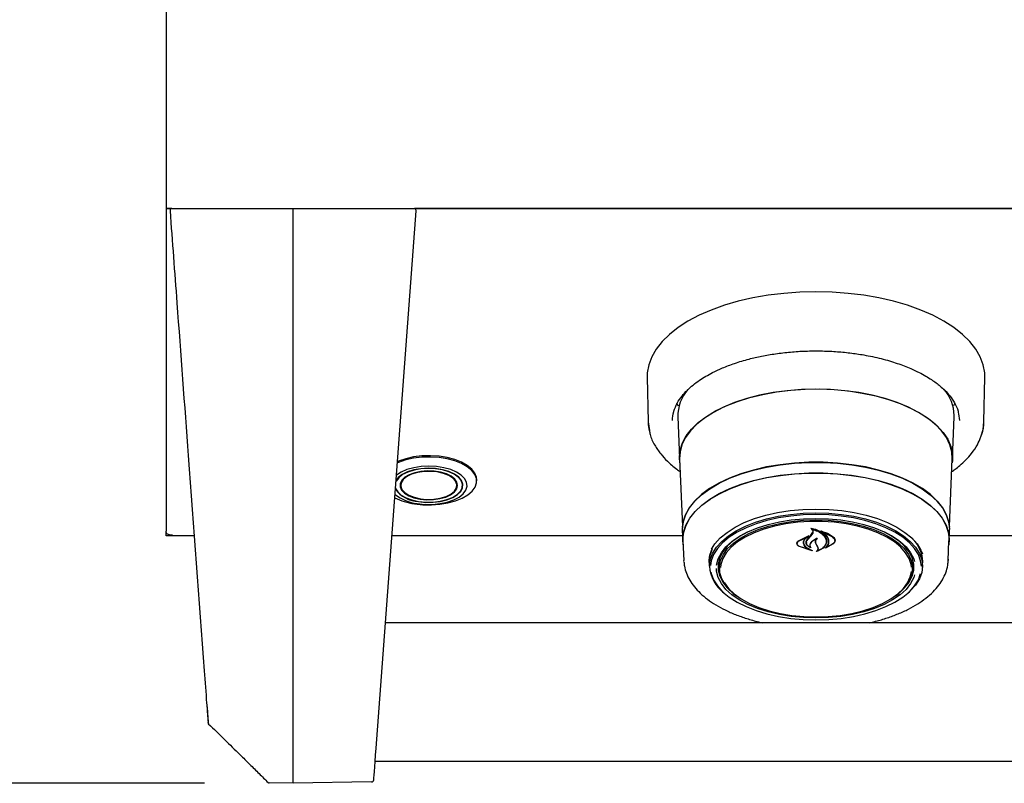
# Model space of a CAD drawing. Header units: inches. Extents: x 31 to 206, y 23 to 145.
# Tile 26 of 64: x 55.84 to 64.74, y 95.43 to 102.34. Entities that reach past the tile are written whole.
import ezdxf

# ---------------------------------------------------------------- set-up
doc = ezdxf.new("R2010")
doc.units = ezdxf.units.IN
doc.header["$LTSCALE"] = 16
doc.header["$MEASUREMENT"] = 0
doc.layers.add('FORMAT', color=7, linetype='Continuous')
doc.styles.add('SLDTEXTSTYLE0', font='TXT', dxfattribs={"width": 0.75})
doc.dimstyles.new('SLDDIMSTYLE1', dxfattribs={"dimtxt": 1.5, "dimasz": 2.08, "dimexe": 0, "dimexo": 0.0625, "dimgap": 0.375, "dimtad": 0, "dimtih": 1, "dimtoh": 1, "dimdec": 0, "dimrnd": 1e-09, "dimzin": 12, "dimdsep": 46, "dimlunit": 5, "dimtxsty": 'SLDTEXTSTYLE0', "dimsah": 1, "dimcen": 0.09, "dimadec": 0, "dimazin": 3, "dimtfac": 1, "dimtdec": 0, "dimtofl": 0, "dimtmove": 0, "dimatfit": 3, "dimfxl": 0, "dimfrac": 2, "dimtolj": 1, "dimtzin": 12, "dimarcsym": 0})

# ---------------------------------------------------------------- blocks, each defined once
blk = doc.blocks.new('_D_9')
at = {"layer": 'FORMAT'}
for p, q in [((60.5622, 123.0504), (42.0969, 123.0504)), ((44.0969, 123.0504), (44.0969, 110.4545)), ((44.0969, 95.4336), (44.0969, 108.0295)), ((57.5118, 95.4336), (42.0969, 95.4336))]:
    blk.add_line(p, q, dxfattribs=at)
for points in [[(44.0969, 123.0504), (43.7769, 120.9704), (44.4169, 120.9704)], [(44.0969, 95.4336), (44.4169, 97.5136), (43.7769, 97.5136)]]:
    blk.add_solid(points, dxfattribs=at)
at = {"layer": 'FORMAT', "insert": (42.7969, 109.9631), "char_height": 1.5, "attachment_point": 1, "style": 'SLDTEXTSTYLE0'}
blk.add_mtext('3A', dxfattribs=at)

msp = doc.modelspace()

# ---------------------------------------------------------------- linework, layer by layer
at = {"color": 7, "linetype": 'Continuous', "lineweight": 25}
for p, q in [((57.1635, 116.3537), (57.1635, 100.6513)), ((57.1635, 100.6513), (57.1635, 100.629)), ((57.1635, 100.629), (57.9135, 100.629)), ((57.1635, 100.629), (57.1635, 100.6286)), ((57.2134, 100.6286), (57.1635, 100.6286)), ((57.1635, 100.6286), (57.1635, 97.7113)), ((57.1995, 100.6095), (57.1995, 100.609)), ((57.1995, 100.609), (57.1995, 100.6075)), ((57.9135, 100.629), (101.9135, 100.629)), ((58.3118, 100.5975), (58.3118, 100.629)), ((58.3118, 95.7348), (58.3118, 100.5975)), ((59.0627, 95.7521), (59.4236, 100.6075)), ((100.4172, 100.6286), (59.4097, 100.6286)), ((59.4236, 100.609), (59.4236, 100.6095)), ((59.4236, 100.6075), (59.4236, 100.609)), ((61.5123, 99.1049), (61.5205, 98.7)), ((64.5564, 98.7), (64.5646, 99.1049)), ((61.7965, 98.8431), (61.782, 98.8699)), ((64.2949, 98.8699), (64.2808, 98.8438)), ((61.7887, 98.746), (61.804, 98.3677)), ((64.2729, 98.3677), (64.2882, 98.746)), ((64.2882, 98.746), (64.2885, 98.7586)), ((64.3266, 98.7722), (64.336, 98.7112)), ((61.5205, 98.7), (61.5333, 98.6212)), ((61.8062, 98.3673), (61.8309, 97.7552)), ((64.2461, 97.7552), (64.2707, 98.3673)), ((59.9715, 98.1658), (59.9715, 98.1778)), ((59.2854, 98.1583), (59.2831, 98.1349)), ((59.7938, 98.1349), (59.7915, 98.1583)), ((59.8436, 98.1266), (59.8436, 98.1512)), ((62.9999, 97.7365), (62.9999, 97.7271)), ((57.1635, 97.7087), (57.1635, 97.7113)), ((57.1635, 97.6697), (57.1635, 97.7087)), ((57.2225, 97.6697), (57.1635, 97.6697)), ((57.2225, 97.6776), (57.2225, 97.6697)), ((57.4179, 97.6697), (57.2225, 97.6697)), ((61.8321, 97.6697), (59.2052, 97.6697)), ((61.8301, 97.7189), (61.8339, 97.6254)), ((62.8802, 97.6262), (62.9723, 97.6706)), ((62.8817, 97.6219), (62.9596, 97.6594)), ((62.9608, 97.6585), (62.933, 97.6338)), ((62.9734, 97.6695), (62.9611, 97.6605)), ((62.9611, 97.6589), (62.9611, 97.664)), ((62.9622, 97.6334), (62.9944, 97.6697)), ((62.9926, 97.6761), (63.0101, 97.703)), ((62.9944, 97.6697), (63.012, 97.6953)), ((63.0101, 97.703), (63.0119, 97.7125)), ((63.0958, 97.7081), (63.0958, 97.7005)), ((64.243, 97.6254), (64.2468, 97.7189)), ((65.5091, 97.6697), (64.2448, 97.6697)), ((61.8362, 97.6254), (61.8434, 97.4469)), ((62.8676, 97.6025), (62.8676, 97.6001)), ((63.0033, 97.5358), (62.8882, 97.5733)), ((62.995, 97.5397), (62.8894, 97.5733)), ((62.9248, 97.6088), (62.9248, 97.616)), ((62.9516, 97.6104), (62.9516, 97.6081)), ((62.9517, 97.5651), (62.996, 97.5407)), ((62.9531, 97.5662), (63.0043, 97.5369)), ((62.9874, 97.5665), (62.9874, 97.5666)), ((63.0441, 97.5874), (63.0352, 97.607)), ((63.046, 97.5868), (63.0371, 97.6053)), ((63.0558, 97.5642), (63.0441, 97.5874)), ((63.0577, 97.5645), (63.046, 97.5868)), ((63.0577, 97.5551), (63.0577, 97.5654)), ((63.1932, 97.5988), (63.125, 97.56)), ((63.1303, 97.5647), (63.1303, 97.5645)), ((63.1916, 97.5975), (63.1318, 97.564)), ((63.1321, 97.6198), (63.1321, 97.6227)), ((63.2087, 97.627), (63.2087, 97.6308)), ((64.2335, 97.4469), (64.2407, 97.6254)), ((62.1635, 97.4267), (62.1672, 97.4674)), ((64.2338, 97.459), (64.2335, 97.4469)), ((61.8439, 97.438), (61.8434, 97.4469)), ((62.0732, 97.44), (62.0733, 97.4497)), ((62.0743, 97.4286), (62.0741, 97.4384)), ((62.0743, 97.4286), (62.0759, 97.3867)), ((62.1636, 97.4179), (62.1635, 97.4267)), ((62.1636, 97.4179), (62.1656, 97.3695)), ((63.9113, 97.3695), (63.9133, 97.4179)), ((64.001, 97.3867), (64.0026, 97.4286)), ((100.6801, 96.8843), (59.1469, 96.8843)), ((57.5432, 95.9841), (57.5434, 95.9812)), ((58.3118, 95.4336), (58.3118, 95.7348)), ((59.054, 95.6343), (100.7729, 95.6343)), ((58.3118, 95.4336), (58.0959, 95.4373)), ((59.0217, 95.446), (58.3118, 95.4336))]:
    msp.add_line(p, q, dxfattribs=at)
at = {"color": 7, "linetype": 'Continuous', "lineweight": 25, "flags": 128}
for points in [[(64.5646, 99.1049), (64.5634, 99.1439), (64.5504, 99.2165), (64.5237, 99.2882), (64.4834, 99.3583), (64.4298, 99.4261), (64.3636, 99.4911), (64.2853, 99.5527), (64.1956, 99.6102), (64.0953, 99.6631), (63.9853, 99.7111), (63.8667, 99.7535), (63.7406, 99.7901), (63.608, 99.8205), (63.4702, 99.8445), (63.3285, 99.8618), (63.1842, 99.8722), (63.0385, 99.8757), (62.8928, 99.8722), (62.7484, 99.8618), (62.6067, 99.8445), (62.4689, 99.8205), (62.3363, 99.7901), (62.2102, 99.7535), (62.0916, 99.7111), (61.9816, 99.6631), (61.8813, 99.6102), (61.7916, 99.5527), (61.7133, 99.4911), (61.6471, 99.4261), (61.5935, 99.3583), (61.5532, 99.2882), (61.5265, 99.2165), (61.5135, 99.1439), (61.5123, 99.1049)], [(61.8076, 98.3311), (61.8037, 98.3802), (61.8107, 98.4458), (61.8316, 98.5107), (61.8662, 98.5741), (61.9141, 98.6353), (61.9747, 98.6936), (62.0473, 98.7484), (62.1312, 98.799), (62.2254, 98.8448), (62.3287, 98.8854), (62.4402, 98.9202), (62.5584, 98.949), (62.682, 98.9713), (62.8097, 98.9869), (62.9399, 98.9956), (63.0713, 98.9973), (63.2023, 98.9921), (63.3315, 98.9799), (63.4573, 98.961), (63.5784, 98.9354), (63.6934, 98.9036), (63.8009, 98.8658), (63.8998, 98.8225), (63.989, 98.7742), (64.0674, 98.7215), (64.1341, 98.6649), (64.1884, 98.605), (64.2297, 98.5426), (64.2575, 98.4784), (64.2714, 98.4131), (64.2714, 98.3473), (64.2693, 98.3311)], [(63.0385, 98.996), (62.9074, 98.9925), (62.7779, 98.9821), (62.6513, 98.9648), (62.5292, 98.941), (62.4127, 98.9107), (62.3034, 98.8744), (62.2024, 98.8326), (62.1109, 98.7856), (62.0299, 98.734), (61.9603, 98.6784), (61.9029, 98.6194), (61.8584, 98.5577), (61.8273, 98.4939), (61.8098, 98.4289), (61.8062, 98.3673)], [(64.2707, 98.3673), (64.2671, 98.4289), (64.2496, 98.4939), (64.2185, 98.5577), (64.174, 98.6194), (64.1166, 98.6784), (64.047, 98.734), (63.966, 98.7856), (63.8745, 98.8326), (63.7735, 98.8744), (63.6642, 98.9107), (63.5478, 98.941), (63.4256, 98.9648), (63.299, 98.9821), (63.1695, 98.9925), (63.0385, 98.996)], [(61.5205, 98.7), (61.5219, 98.6743), (61.5308, 98.6192)], [(64.5291, 98.5642), (64.5487, 98.6311), (64.5564, 98.7)], [(59.9715, 98.1778), (59.9694, 98.199), (59.9549, 98.2372), (59.927, 98.2734), (59.8866, 98.3065), (59.8351, 98.3356), (59.7739, 98.3595), (59.7053, 98.3776), (59.6312, 98.3893), (59.5542, 98.3942), (59.4767, 98.3921), (59.4011, 98.3831), (59.33, 98.3676), (59.2656, 98.3459), (59.2523, 98.3403)], [(59.4081, 97.9593), (59.484, 97.951), (59.5616, 97.9496), (59.6384, 97.9552), (59.712, 97.9675), (59.7801, 97.9861), (59.8404, 98.0106), (59.891, 98.0401), (59.9302, 98.0736), (59.9569, 98.11), (59.9701, 98.1483), (59.9694, 98.1871), (59.9549, 98.2252), (59.927, 98.2615), (59.8866, 98.2946), (59.8351, 98.3236), (59.7739, 98.3476), (59.7053, 98.3657), (59.6312, 98.3774), (59.5542, 98.3822), (59.4767, 98.3802), (59.4011, 98.3712), (59.33, 98.3556), (59.2656, 98.334), (59.2542, 98.3292)], [(59.4466, 97.9811), (59.5113, 97.9747), (59.5773, 97.9753), (59.6415, 97.983), (59.7008, 97.9975), (59.7525, 98.0179), (59.7943, 98.0435), (59.824, 98.0729), (59.8404, 98.1049), (59.8427, 98.1378), (59.8308, 98.1703), (59.8052, 98.2007), (59.7671, 98.2276), (59.7184, 98.2498), (59.6612, 98.2663), (59.5983, 98.2762), (59.5325, 98.2792), (59.4671, 98.275), (59.405, 98.2638), (59.3491, 98.2463), (59.3021, 98.2231), (59.2662, 98.1955), (59.2429, 98.1646), (59.2418, 98.1624)], [(59.4455, 97.9793), (59.511, 97.9727), (59.5778, 97.9734), (59.6428, 97.9812), (59.7029, 97.9958), (59.7553, 98.0165), (59.7976, 98.0424), (59.8277, 98.0722), (59.8443, 98.1046), (59.8467, 98.138), (59.8346, 98.1708), (59.8087, 98.2016), (59.7701, 98.2289), (59.7207, 98.2514), (59.6628, 98.2681), (59.599, 98.2782), (59.5325, 98.2811), (59.4662, 98.2769), (59.4033, 98.2656), (59.3467, 98.2478), (59.2991, 98.2244), (59.2626, 98.1964), (59.2437, 98.173)], [(59.4343, 97.9616), (59.5029, 97.9545), (59.5729, 97.9544), (59.6415, 97.9614), (59.7059, 97.9752), (59.7635, 97.9951), (59.8118, 98.0205), (59.8489, 98.0502), (59.8734, 98.083), (59.8841, 98.1176), (59.8806, 98.1526), (59.8632, 98.1865), (59.8325, 98.2179), (59.7897, 98.2457), (59.7366, 98.2685), (59.6754, 98.2855), (59.6087, 98.2961), (59.539, 98.2997), (59.4693, 98.2962), (59.4025, 98.2858), (59.3412, 98.2688), (59.288, 98.2461), (59.2461, 98.2192)], [(64.2468, 97.7189), (64.247, 97.7311), (64.2399, 97.7964), (64.2188, 97.861), (64.1838, 97.924), (64.1353, 97.9848), (64.074, 98.0426), (64.0006, 98.0968), (63.9159, 98.1466), (63.8209, 98.1916), (63.7167, 98.2312), (63.6046, 98.265), (63.4858, 98.2924), (63.3618, 98.3133), (63.234, 98.3274), (63.1039, 98.3345), (62.973, 98.3345), (62.8429, 98.3274), (62.7151, 98.3133), (62.5911, 98.2924), (62.4723, 98.265), (62.3602, 98.2312), (62.256, 98.1916), (62.161, 98.1466), (62.0763, 98.0968), (62.0029, 98.0426), (61.9416, 97.9848), (61.8932, 97.924), (61.8581, 97.861), (61.837, 97.7964), (61.8299, 97.7311), (61.8301, 97.7189)], [(61.8324, 97.7446), (61.8392, 97.7955), (61.8603, 97.8599), (61.8953, 97.9228), (61.9436, 97.9835), (62.0048, 98.0412), (62.0781, 98.0953), (62.1626, 98.145), (62.2575, 98.19), (62.3615, 98.2295), (62.4734, 98.2632), (62.5919, 98.2906), (62.7157, 98.3114), (62.8433, 98.3255), (62.9731, 98.3325), (63.1038, 98.3325), (63.2336, 98.3255), (63.3612, 98.3114), (63.485, 98.2906), (63.6035, 98.2632), (63.7154, 98.2295), (63.8194, 98.19), (63.9143, 98.145), (63.9988, 98.0953), (64.0721, 98.0412), (64.1333, 97.9835), (64.1817, 97.9228), (64.2166, 97.8599), (64.2377, 97.7955), (64.2443, 97.7483)], [(59.46, 98.0023), (59.5194, 97.9966), (59.58, 97.9979), (59.6382, 98.0061), (59.6911, 98.0209), (59.7358, 98.0413), (59.7698, 98.0664), (59.7913, 98.0947), (59.7992, 98.1247), (59.7931, 98.1548), (59.7732, 98.1834), (59.7407, 98.209), (59.6973, 98.2301), (59.6453, 98.2456), (59.5875, 98.2547), (59.5271, 98.2569), (59.4673, 98.2521), (59.4114, 98.2405), (59.3623, 98.2228), (59.3227, 98.1999), (59.2947, 98.173), (59.2799, 98.1437), (59.279, 98.1134), (59.2921, 98.0838), (59.3184, 98.0566), (59.3567, 98.0331), (59.4047, 98.0147), (59.46, 98.0023)], [(59.3224, 98.0601), (59.3083, 98.0728), (59.2888, 98.1008), (59.2828, 98.1304), (59.2905, 98.1598), (59.3117, 98.1875), (59.345, 98.2121), (59.3888, 98.2322), (59.4406, 98.2466), (59.4978, 98.2547), (59.5571, 98.256), (59.6154, 98.2504)], [(59.4621, 98.0056), (59.5222, 98), (59.5833, 98.0017), (59.6418, 98.0107), (59.6942, 98.0265), (59.7376, 98.048), (59.7695, 98.0741), (59.7879, 98.1033), (59.7918, 98.1338), (59.781, 98.1639), (59.7561, 98.1919), (59.7185, 98.216), (59.6705, 98.235), (59.6148, 98.2476), (59.5547, 98.2532), (59.4936, 98.2515), (59.4351, 98.2425), (59.3827, 98.2268), (59.3393, 98.2052), (59.3074, 98.1791), (59.289, 98.1499), (59.2851, 98.1194), (59.2959, 98.0893), (59.3208, 98.0614), (59.3584, 98.0372), (59.4064, 98.0183), (59.4621, 98.0056)], [(59.6154, 98.2504), (59.6696, 98.2383), (59.7167, 98.2202), (59.7541, 98.1972), (59.78, 98.1704), (59.7928, 98.1415), (59.792, 98.1118), (59.7774, 98.083), (59.7547, 98.0603)], [(61.8377, 97.5883), (61.8337, 97.6375), (61.8407, 97.7027), (61.8618, 97.767), (61.8967, 97.8299), (61.945, 97.8905), (62.0061, 97.9481), (62.0793, 98.0021), (62.1638, 98.0518), (62.2585, 98.0967), (62.3623, 98.1361), (62.4741, 98.1698), (62.5925, 98.1972), (62.7161, 98.218), (62.8435, 98.232), (62.9732, 98.2391), (63.1037, 98.2391), (63.2334, 98.232), (63.3608, 98.218), (63.4844, 98.1972), (63.6028, 98.1698), (63.7146, 98.1361), (63.8184, 98.0967), (63.9131, 98.0518), (63.9976, 98.0021), (64.0708, 97.9481), (64.1319, 97.8905), (64.1802, 97.8299), (64.2151, 97.767), (64.2362, 97.7027), (64.2432, 97.6375), (64.2392, 97.5883)], [(61.8362, 97.6254), (61.836, 97.6375), (61.843, 97.7025), (61.8641, 97.7668), (61.8989, 97.8295), (61.9471, 97.89), (62.0081, 97.9475), (62.0811, 98.0014), (62.1654, 98.051), (62.26, 98.0958), (62.3636, 98.1352), (62.4752, 98.1688), (62.5934, 98.1961), (62.7167, 98.2169), (62.8439, 98.2309), (62.9733, 98.2379), (63.1036, 98.2379), (63.233, 98.2309), (63.3602, 98.2169), (63.4835, 98.1961), (63.6017, 98.1688), (63.7133, 98.1352), (63.8169, 98.0958), (63.9115, 98.051), (63.9958, 98.0014), (64.0688, 97.9475), (64.1298, 97.89), (64.178, 97.8295), (64.2128, 97.7668), (64.2339, 97.7025), (64.241, 97.6375), (64.2407, 97.6254)], [(59.2367, 98.1041), (59.2384, 98.099), (59.2572, 98.0674), (59.2893, 98.0386), (59.3329, 98.0139), (59.3862, 97.9944), (59.4466, 97.9811)], [(62.094, 97.549), (62.1251, 97.5974), (62.1735, 97.6512), (62.2345, 97.7017), (62.3073, 97.7481), (62.3907, 97.7898), (62.4835, 97.8262), (62.5845, 97.8567), (62.6921, 97.8809), (62.8047, 97.8985), (62.9207, 97.9091), (63.0385, 97.9127), (63.1562, 97.9091), (63.2722, 97.8985), (63.3849, 97.8809), (63.4924, 97.8567), (63.5934, 97.8262), (63.6862, 97.7898), (63.7696, 97.7481), (63.8424, 97.7017), (63.9034, 97.6512), (63.9518, 97.5974), (63.9869, 97.5411), (64.0005, 97.509)], [(62.0758, 97.3964), (62.0828, 97.4544), (62.1037, 97.5116), (62.1383, 97.5671), (62.186, 97.6201), (62.2462, 97.6699), (62.3179, 97.7156), (62.4001, 97.7567), (62.4916, 97.7926), (62.5911, 97.8226), (62.6971, 97.8465), (62.8081, 97.8638), (62.9224, 97.8743), (63.0385, 97.8778), (63.1545, 97.8743), (63.2688, 97.8638), (63.3798, 97.8465), (63.4858, 97.8226), (63.5853, 97.7926), (63.6768, 97.7567), (63.759, 97.7156), (63.8307, 97.6699), (63.8909, 97.6201), (63.9386, 97.5671), (63.9732, 97.5116), (63.9941, 97.4544), (64.0012, 97.3964), (63.9941, 97.3384), (63.9732, 97.2812), (63.9386, 97.2257), (63.8909, 97.1727), (63.8712, 97.1549)], [(63.0385, 97.8633), (62.9236, 97.8598), (62.8104, 97.8494), (62.7005, 97.8323), (62.5955, 97.8087), (62.497, 97.7789), (62.4064, 97.7434), (62.325, 97.7027), (62.254, 97.6574), (62.1945, 97.6082), (62.1473, 97.5557), (62.113, 97.5008), (62.0923, 97.4442), (62.0859, 97.4027)], [(62.1407, 97.4063), (62.1407, 97.4063), (62.1548, 97.4623), (62.1829, 97.517), (62.2245, 97.5696), (62.2789, 97.6191), (62.3453, 97.6648), (62.4227, 97.7059), (62.5097, 97.7419), (62.6051, 97.7722), (62.7073, 97.7963), (62.8147, 97.8137), (62.9257, 97.8243), (63.0385, 97.8278)], [(62.275, 97.1666), (62.2644, 97.1764), (62.2191, 97.2275), (62.1873, 97.2812), (62.1694, 97.3364), (62.1659, 97.3923), (62.1766, 97.448), (62.2015, 97.5025), (62.2401, 97.555), (62.2919, 97.6046), (62.3559, 97.6505), (62.4311, 97.6919), (62.5163, 97.7281), (62.61, 97.7586), (62.7108, 97.7829), (62.817, 97.8005), (62.9268, 97.8112), (63.0385, 97.8148)], [(63.9914, 97.3947), (63.9846, 97.4442), (63.9639, 97.5008), (63.9296, 97.5557), (63.8824, 97.6082), (63.8229, 97.6574), (63.7519, 97.7027), (63.6705, 97.7434), (63.5799, 97.7789), (63.4814, 97.8087), (63.3764, 97.8323), (63.2665, 97.8494), (63.1533, 97.8598), (63.0385, 97.8633)], [(63.0385, 97.8278), (63.1512, 97.8243), (63.2622, 97.8137), (63.3696, 97.7963), (63.4718, 97.7722), (63.5672, 97.7419), (63.6542, 97.7059), (63.7316, 97.6648), (63.798, 97.6191), (63.8524, 97.5696), (63.894, 97.517), (63.9221, 97.4623), (63.9296, 97.4393)], [(63.0385, 97.8148), (63.1501, 97.8112), (63.2599, 97.8005), (63.3661, 97.7829), (63.4669, 97.7586), (63.5606, 97.7281), (63.6458, 97.6919), (63.721, 97.6505), (63.785, 97.6046), (63.8368, 97.555), (63.8754, 97.5025), (63.9003, 97.448), (63.9111, 97.3923), (63.9075, 97.3364), (63.8896, 97.2812), (63.8578, 97.2275), (63.8125, 97.1764), (63.8019, 97.1666)], [(63.9014, 97.3883), (63.8983, 97.4101), (63.8806, 97.4647), (63.8491, 97.5178), (63.8043, 97.5684), (63.7469, 97.6157), (63.6779, 97.659), (63.5984, 97.6975), (63.5097, 97.7306), (63.4133, 97.7578), (63.3107, 97.7785), (63.2036, 97.7926), (63.0938, 97.7997), (62.9831, 97.7997), (62.8733, 97.7926), (62.7662, 97.7785), (62.6636, 97.7578), (62.5672, 97.7306), (62.4785, 97.6975), (62.399, 97.659), (62.33, 97.6157), (62.2726, 97.5684), (62.2278, 97.5178), (62.1963, 97.4647), (62.1786, 97.4101), (62.1752, 97.385)], [(62.4157, 97.7026), (62.3561, 97.67), (62.2907, 97.625), (62.2371, 97.5763), (62.1962, 97.5246), (62.1685, 97.4707), (62.1546, 97.4156), (62.1546, 97.36), (62.1685, 97.3048), (62.1962, 97.2509), (62.2371, 97.1992), (62.2907, 97.1505), (62.3197, 97.1291)], [(63.7572, 97.1291), (63.7862, 97.1505), (63.8398, 97.1992), (63.8807, 97.2509), (63.9084, 97.3048), (63.9223, 97.36), (63.9223, 97.4156), (63.9084, 97.4707), (63.8807, 97.5246), (63.8398, 97.5763), (63.7862, 97.625), (63.7208, 97.67), (63.6612, 97.7026)], [(62.0741, 97.4384), (62.0811, 97.4965), (62.099, 97.5473)], [(63.9097, 97.4674), (63.9135, 97.4267), (63.9133, 97.4179)], [(63.9296, 97.3167), (63.9221, 97.2938), (63.894, 97.2391), (63.8524, 97.1866), (63.798, 97.1371), (63.7316, 97.0914), (63.6542, 97.0502), (63.5672, 97.0142), (63.4718, 96.9839), (63.3696, 96.9599), (63.2622, 96.9424), (63.1512, 96.9318), (63.0385, 96.9283), (62.9257, 96.9318), (62.8147, 96.9424), (62.7073, 96.9599), (62.6051, 96.9839), (62.5097, 97.0142), (62.4227, 97.0502), (62.3453, 97.0914), (62.2789, 97.1371), (62.2245, 97.1866), (62.1829, 97.2391), (62.1548, 97.2938), (62.1407, 97.3498), (62.1389, 97.3753)], [(62.1547, 97.417), (62.1614, 97.373), (62.1666, 97.3554)], [(63.9103, 97.3554), (63.9155, 97.373), (63.9222, 97.417)], [(62.0903, 97.3381), (62.0923, 97.3293), (62.113, 97.2727), (62.1473, 97.2177), (62.1945, 97.1653), (62.254, 97.116), (62.325, 97.0707), (62.4064, 97.03), (62.497, 96.9945), (62.5955, 96.9647), (62.7005, 96.9411), (62.8104, 96.924), (62.9236, 96.9136), (63.0385, 96.9102), (63.1533, 96.9136), (63.2665, 96.924), (63.3764, 96.9411), (63.4814, 96.9647), (63.5799, 96.9945), (63.6705, 97.03), (63.7519, 97.0707), (63.8229, 97.116), (63.8824, 97.1653), (63.9296, 97.2177), (63.9639, 97.2727), (63.9846, 97.329)], [(63.0385, 96.9367), (63.1489, 96.9403), (63.2576, 96.9508), (63.3626, 96.9683), (63.4623, 96.9923), (63.5551, 97.0225), (63.6394, 97.0584), (63.7138, 97.0993), (63.7772, 97.1447), (63.8284, 97.1938), (63.8666, 97.2457), (63.8912, 97.2997), (63.9012, 97.347)], [(62.2083, 97.2492), (62.2103, 97.2457), (62.2486, 97.1938), (62.2998, 97.1447), (62.3631, 97.0993), (62.4375, 97.0584), (62.5218, 97.0225), (62.6146, 96.9923), (62.7143, 96.9683), (62.8193, 96.9508), (62.928, 96.9403), (63.0385, 96.9367)]]:
    msp.add_lwpolyline(points, dxfattribs=at)
at = {"color": 7, "linetype": 'Continuous', "lineweight": 25}
for centre, radius, start, end in [((57.2195, 100.6095), 0.02, 103.85044, 180), ((59.4036, 100.6095), 0.02, 0, 76.11833), ((62.1621, 98.7488), 0.3734, 139.12259, 180.4177), ((63.9101, 98.7465), 0.3786, 1.83332, 41.29707), ((59.4588, 98.2519), 0.2729, 215.53808, 267.19746), ((59.4928, 98.5547), 0.6013, 244.16229, 261.9031), ((59.4752, 98.3442), 0.3848, 231.00466, 263.89358), ((60.2, 99.986), 3.6241, 319.61199, 320.40469), ((63.7081, 97.4304), 0.2946, 359.6602, 46.89995), ((63.7318, 97.438), 0.2715, 354.11062, 39.3385), ((62.407, 97.4189), 0.332, 183.88682, 232.67547), ((57.5633, 95.9825), 0.02, 183.6125, 224.07946), ((58.0963, 95.4573), 0.02, 224.93304, 268.9933), ((59.0214, 95.4659), 0.02, 271.14269, 355.74999)]:
    msp.add_arc(centre, radius, start, end, dxfattribs=at)
msp.add_ellipse((59.0914, 96.1378), major_axis=(0.05, 0.6733), ratio=0.000008, start_param=3.13552, end_param=4.102484, dxfattribs=at)
for points, knots in [([(57.1888, 100.629), (57.19, 100.6283), (57.1952, 100.6254), (57.2023, 100.6253), (57.2078, 100.6253)], [0, 0, 0, 0, 0.228877, 1, 1, 1, 1]), ([(57.1995, 100.6075), (57.2201, 100.3303), (57.275, 99.5925), (57.3779, 98.2071), (57.4676, 97.0005), (57.5231, 96.2543), (57.5303, 96.1564)], [0, 0, 0, 0, 0.186695, 0.496993, 0.934009, 1, 1, 1, 1]), ([(61.754, 98.7964), (61.7629, 98.8209), (61.7796, 98.867), (61.8232, 98.9309), (61.8868, 99.0015), (61.9765, 99.074), (62.0876, 99.1394), (62.1956, 99.1896), (62.3054, 99.2313), (62.4245, 99.2668), (62.5489, 99.2955), (62.6741, 99.3172), (62.8075, 99.3327), (62.9444, 99.3413), (63.0808, 99.3426), (63.2148, 99.3369), (63.3453, 99.3247), (63.4844, 99.3042), (63.6289, 99.2736), (63.7709, 99.2318), (63.8834, 99.1887), (63.968, 99.1491), (64.0298, 99.1155), (64.0807, 99.0838), (64.1233, 99.0539), (64.164, 99.0217), (64.207, 98.9826), (64.2528, 98.9321), (64.2943, 98.8694), (64.3213, 98.8147), (64.3255, 98.7808), (64.3266, 98.7722)], [0, 0, 0, 0, 0.0423699, 0.0798834, 0.1118865, 0.1678808, 0.2162664, 0.248876, 0.285468, 0.3260423, 0.3590951, 0.3943888, 0.4313014, 0.4678785, 0.5039755, 0.539591, 0.5747233, 0.6093713, 0.6547977, 0.6993251, 0.7402817, 0.7675505, 0.7918573, 0.8132031, 0.8325556, 0.8507601, 0.8751767, 0.9057809, 0.9425481, 0.9854612, 1, 1, 1, 1]), ([(61.7409, 98.7112), (61.7414, 98.7392), (61.7418, 98.7676), (61.7538, 98.796), (61.754, 98.7964)], [0, 0, 0, 0, 0.985517, 1, 1, 1, 1]), ([(61.5333, 98.6212), (61.5348, 98.6097), (61.5407, 98.5647), (61.5764, 98.4936), (61.6303, 98.4129), (61.6977, 98.3407), (61.7565, 98.2879), (61.8005, 98.2587), (61.8108, 98.2519)], [0, 0, 0, 0, 0.083413, 0.326582, 0.538171, 0.718834, 0.934306, 1, 1, 1, 1]), ([(64.5255, 98.5579), (64.5302, 98.5682), (64.5514, 98.6146), (64.5542, 98.6626), (64.5564, 98.7)], [0, 0, 0, 0, 0.222204, 1, 1, 1, 1]), ([(64.266, 98.2509), (64.2759, 98.2577), (64.3012, 98.2753), (64.3433, 98.3093), (64.3956, 98.3569), (64.4509, 98.4195), (64.4988, 98.4877), (64.5173, 98.5364), (64.5255, 98.5579)], [0, 0, 0, 0, 0.076824, 0.198434, 0.360762, 0.563926, 0.808035, 1, 1, 1, 1]), ([(62.9923, 97.739), (62.9922, 97.7391), (62.992, 97.7392), (62.9919, 97.7394), (62.9919, 97.7397), (62.9919, 97.7399), (62.9921, 97.7401), (62.9924, 97.7402), (62.9927, 97.7403), (62.993, 97.7403), (62.9931, 97.7402), (62.9931, 97.7402)], [0, 0, 0, 0, 0.122856, 0.24592, 0.37057, 0.496091, 0.621004, 0.743657, 0.864164, 0.982646, 1, 1, 1, 1]), ([(62.9999, 97.7342), (62.9998, 97.7343), (62.998, 97.7363), (62.9951, 97.7377), (62.9923, 97.739)], [0, 0, 0, 0, 0.049902, 1, 1, 1, 1]), ([(62.9931, 97.7402), (63.0114, 97.7356), (63.0498, 97.7259), (63.0961, 97.6976), (63.1187, 97.6715), (63.126, 97.6566), (63.1269, 97.6548)], [0, 0, 0, 0, 0.296387, 0.623257, 0.953009, 1, 1, 1, 1]), ([(63.0012, 97.7277), (63.0011, 97.7278), (63.0009, 97.7278), (63.0006, 97.7277), (63.0003, 97.7276), (63, 97.7275), (62.9999, 97.7273), (62.9999, 97.7271), (63, 97.7269), (63.0001, 97.7268), (63.0002, 97.7267)], [0, 0, 0, 0, 0.125566, 0.251356, 0.377064, 0.50344, 0.63133, 0.760553, 0.890278, 1, 1, 1, 1]), ([(63.012, 97.6953), (63.0131, 97.6989), (63.0154, 97.706), (63.0113, 97.7168), (63.0049, 97.7235), (63.0006, 97.7264), (63.0002, 97.7267)], [0, 0, 0, 0, 0.322037, 0.644198, 0.96662, 1, 1, 1, 1]), ([(63.0012, 97.7277), (63.0195, 97.7228), (63.0572, 97.7125), (63.1017, 97.6847), (63.1173, 97.6613), (63.1249, 97.6498)], [0, 0, 0, 0, 0.321885, 0.666051, 1, 1, 1, 1]), ([(57.2225, 97.6776), (57.2162, 97.6769), (57.2029, 97.6755), (57.1847, 97.6806), (57.1706, 97.6906), (57.1642, 97.7019), (57.1636, 97.709), (57.1635, 97.7113)], [0, 0, 0, 0, 0.201813, 0.431027, 0.660291, 0.889533, 1, 1, 1, 1]), ([(62.9348, 97.637), (62.9306, 97.6299), (62.9253, 97.6206), (62.9249, 97.6109), (62.9248, 97.6088)], [0, 0, 0, 0, 0.779145, 1, 1, 1, 1]), ([(62.9907, 97.5624), (62.9836, 97.5659), (62.9684, 97.5735), (62.9537, 97.5901), (62.9479, 97.6093), (62.9516, 97.6258), (62.9582, 97.6347), (62.9604, 97.6377)], [0, 0, 0, 0, 0.199032, 0.4256198, 0.6540078, 0.8840998, 1, 1, 1, 1]), ([(62.9608, 97.6585), (62.9609, 97.6585), (62.961, 97.6586), (62.9611, 97.6589), (62.9611, 97.6591), (62.9609, 97.6593), (62.9607, 97.6594), (62.9604, 97.6595), (62.96, 97.6595), (62.9598, 97.6595), (62.9596, 97.6595), (62.9596, 97.6594)], [0, 0, 0, 0, 0.118264, 0.236656, 0.355526, 0.474958, 0.594186, 0.712335, 0.829658, 0.945884, 1, 1, 1, 1]), ([(62.9723, 97.6706), (62.9724, 97.6706), (62.9726, 97.6707), (62.973, 97.6706), (62.9733, 97.6706), (62.9735, 97.6704), (62.9737, 97.6702), (62.9738, 97.67), (62.9738, 97.6698), (62.9736, 97.6696), (62.9735, 97.6695), (62.9734, 97.6695)], [0, 0, 0, 0, 0.113512, 0.226663, 0.339739, 0.453543, 0.569248, 0.686381, 0.804667, 0.92283, 1, 1, 1, 1]), ([(63.0511, 97.6471), (63.0372, 97.6407), (63.0122, 97.629), (62.9967, 97.6128), (62.9898, 97.6055)], [0, 0, 0, 0, 0.5544372, 1, 1, 1, 1]), ([(63.0434, 97.6464), (63.0301, 97.639), (63.0093, 97.6274), (62.9963, 97.6124), (62.9916, 97.607)], [0, 0, 0, 0, 0.641487, 1, 1, 1, 1]), ([(63.0352, 97.607), (63.0341, 97.6131), (63.0319, 97.6251), (63.0384, 97.6382), (63.044, 97.6445), (63.0449, 97.6455)], [0, 0, 0, 0, 0.456282, 0.91253, 1, 1, 1, 1]), ([(63.0371, 97.6053), (63.0361, 97.6109), (63.0339, 97.6219), (63.0412, 97.6362), (63.0494, 97.6435), (63.0524, 97.6462)], [0, 0, 0, 0, 0.387703, 0.775504, 1, 1, 1, 1]), ([(63.0449, 97.6455), (63.0449, 97.6456), (63.045, 97.6457), (63.045, 97.646), (63.0449, 97.6462), (63.0447, 97.6464), (63.0444, 97.6465), (63.0441, 97.6465), (63.0437, 97.6465), (63.0435, 97.6464), (63.0434, 97.6464)], [0, 0, 0, 0, 0.12524, 0.250474, 0.376345, 0.501289, 0.625407, 0.747478, 0.868325, 1, 1, 1, 1]), ([(63.0511, 97.6471), (63.0512, 97.6471), (63.0514, 97.6472), (63.0517, 97.6472), (63.0521, 97.6472), (63.0524, 97.647), (63.0526, 97.6469), (63.0527, 97.6467), (63.0526, 97.6465), (63.0525, 97.6463), (63.0525, 97.6462), (63.0524, 97.6462)], [0, 0, 0, 0, 0.119442, 0.238593, 0.357477, 0.476344, 0.595921, 0.716621, 0.837904, 0.959604, 1, 1, 1, 1]), ([(63.0838, 97.7128), (63.0837, 97.7128), (63.0836, 97.7129), (63.0834, 97.7131), (63.0834, 97.7134), (63.0835, 97.7136), (63.0837, 97.7138), (63.084, 97.7139), (63.0843, 97.714), (63.0846, 97.714), (63.0848, 97.7139), (63.0848, 97.7139)], [0, 0, 0, 0, 0.117537, 0.23469, 0.35344, 0.473504, 0.593344, 0.711643, 0.82787, 0.942304, 1, 1, 1, 1]), ([(63.1512, 97.6042), (63.1522, 97.6173), (63.1542, 97.6436), (63.1307, 97.6812), (63.1026, 97.7029), (63.0852, 97.7121), (63.0838, 97.7128)], [0, 0, 0, 0, 0.324347, 0.648698, 0.97259, 1, 1, 1, 1]), ([(63.0848, 97.7139), (63.1109, 97.7051), (63.1518, 97.6913), (63.1822, 97.6699), (63.1932, 97.6621)], [0, 0, 0, 0, 0.635987, 1, 1, 1, 1]), ([(63.0973, 97.7011), (63.0972, 97.7011), (63.097, 97.7011), (63.0966, 97.7011), (63.0963, 97.701), (63.0961, 97.7009), (63.0959, 97.7007), (63.0958, 97.7005), (63.0959, 97.7003), (63.096, 97.7001), (63.0961, 97.7001), (63.0962, 97.7)], [0, 0, 0, 0, 0.116212, 0.232484, 0.348802, 0.465625, 0.583872, 0.703048, 0.823068, 0.942762, 1, 1, 1, 1]), ([(63.1532, 97.602), (63.1541, 97.6145), (63.1561, 97.6394), (63.1344, 97.6743), (63.1083, 97.6919), (63.0962, 97.7)], [0, 0, 0, 0, 0.348802, 0.697654, 1, 1, 1, 1]), ([(63.0973, 97.7011), (63.1226, 97.692), (63.1578, 97.6793), (63.1842, 97.661), (63.1916, 97.6559)], [0, 0, 0, 0, 0.7187582, 1, 1, 1, 1]), ([(63.1249, 97.6498), (63.1289, 97.6379), (63.1343, 97.6218), (63.1305, 97.6058), (63.1295, 97.6016)], [0, 0, 0, 0, 0.736126, 1, 1, 1, 1]), ([(63.1269, 97.6548), (63.1309, 97.642), (63.1364, 97.6248), (63.1325, 97.6078), (63.1314, 97.6034)], [0, 0, 0, 0, 0.739884, 1, 1, 1, 1]), ([(63.1916, 97.6559), (63.1964, 97.6516), (63.206, 97.6429), (63.21, 97.627), (63.2061, 97.611), (63.1965, 97.602), (63.1916, 97.5975)], [0, 0, 0, 0, 0.249254, 0.498556, 0.748956, 1, 1, 1, 1]), ([(63.1932, 97.6621), (63.1981, 97.6574), (63.208, 97.648), (63.212, 97.6308), (63.208, 97.6135), (63.1981, 97.6037), (63.1932, 97.5988)], [0, 0, 0, 0, 0.2496933, 0.4993075, 0.7508164, 1, 1, 1, 1]), ([(62.0732, 97.4406), (62.0735, 97.4495), (62.0745, 97.476), (62.0829, 97.5147), (62.0982, 97.5441), (62.1045, 97.5561)], [0, 0, 0, 0, 0.229318, 0.685529, 1, 1, 1, 1]), ([(62.8882, 97.5733), (62.8834, 97.5763), (62.8738, 97.5821), (62.8662, 97.5939), (62.8648, 97.6063), (62.8697, 97.6177), (62.8769, 97.6236), (62.8802, 97.6262)], [0, 0, 0, 0, 0.206321, 0.412589, 0.619967, 0.827569, 1, 1, 1, 1]), ([(62.8894, 97.5733), (62.8848, 97.576), (62.8756, 97.5813), (62.8682, 97.5921), (62.8669, 97.6034), (62.8715, 97.614), (62.8785, 97.6194), (62.8817, 97.6219)], [0, 0, 0, 0, 0.205667, 0.411398, 0.617781, 0.824283, 1, 1, 1, 1]), ([(62.933, 97.6338), (62.9287, 97.6269), (62.9233, 97.618), (62.9229, 97.6086), (62.9228, 97.6065)], [0, 0, 0, 0, 0.775735, 1, 1, 1, 1]), ([(62.9228, 97.6065), (62.9239, 97.5999), (62.9261, 97.5869), (62.9391, 97.5731), (62.9492, 97.5668), (62.9517, 97.5651)], [0, 0, 0, 0, 0.4270581, 0.8542619, 1, 1, 1, 1]), ([(62.9248, 97.6088), (62.9259, 97.602), (62.928, 97.5885), (62.9409, 97.5744), (62.9507, 97.5678), (62.9531, 97.5662)], [0, 0, 0, 0, 0.4291024, 0.8582563, 1, 1, 1, 1]), ([(62.9858, 97.566), (62.9793, 97.5696), (62.9655, 97.5774), (62.9533, 97.5935), (62.9501, 97.6116), (62.9553, 97.6252), (62.961, 97.632), (62.9622, 97.6334)], [0, 0, 0, 0, 0.211271, 0.452055, 0.6939, 0.936587, 1, 1, 1, 1]), ([(62.9898, 97.6055), (62.9866, 97.6004), (62.9802, 97.5901), (62.9817, 97.5764), (62.986, 97.569), (62.9873, 97.5667)], [0, 0, 0, 0, 0.40783, 0.815767, 1, 1, 1, 1]), ([(62.9916, 97.607), (62.9885, 97.6017), (62.9823, 97.5912), (62.9838, 97.5756), (62.9897, 97.5668), (62.9921, 97.5632)], [0, 0, 0, 0, 0.368987, 0.73795, 1, 1, 1, 1]), ([(62.9858, 97.566), (62.9859, 97.566), (62.986, 97.5659), (62.9864, 97.5659), (62.9867, 97.5659), (62.987, 97.566), (62.9872, 97.5662), (62.9874, 97.5664), (62.9874, 97.5665), (62.9873, 97.5667), (62.9873, 97.5667)], [0, 0, 0, 0, 0.12872, 0.25737, 0.385475, 0.513732, 0.642333, 0.771464, 0.901239, 1, 1, 1, 1]), ([(62.9921, 97.5632), (62.9922, 97.5631), (62.9923, 97.563), (62.9922, 97.5628), (62.9921, 97.5626), (62.9919, 97.5624), (62.9916, 97.5623), (62.9913, 97.5623), (62.9909, 97.5623), (62.9908, 97.5624), (62.9907, 97.5624)], [0, 0, 0, 0, 0.13037, 0.260532, 0.391099, 0.520849, 0.649515, 0.777288, 0.904515, 1, 1, 1, 1]), ([(63.0403, 97.53), (63.0431, 97.5319), (63.0503, 97.5367), (63.057, 97.5465), (63.0585, 97.5565), (63.0564, 97.5623), (63.0558, 97.5642)], [0, 0, 0, 0, 0.205993, 0.524649, 0.845102, 1, 1, 1, 1]), ([(63.1314, 97.6034), (63.1264, 97.5921), (63.1163, 97.5695), (63.0826, 97.5438), (63.054, 97.5335), (63.0415, 97.529)], [0, 0, 0, 0, 0.359988, 0.720088, 1, 1, 1, 1]), ([(63.0485, 97.5352), (63.0512, 97.5378), (63.0573, 97.5437), (63.0609, 97.5541), (63.0587, 97.5612), (63.0577, 97.5645)], [0, 0, 0, 0, 0.292799, 0.676006, 1, 1, 1, 1]), ([(63.1295, 97.6016), (63.1245, 97.591), (63.1146, 97.5698), (63.0835, 97.5473), (63.059, 97.5379), (63.0498, 97.5344)], [0, 0, 0, 0, 0.384899, 0.769933, 1, 1, 1, 1]), ([(63.125, 97.56), (63.1249, 97.5599), (63.1247, 97.5599), (63.1244, 97.5599), (63.1241, 97.5599), (63.1238, 97.56), (63.1236, 97.5602), (63.1235, 97.5604), (63.1235, 97.5606), (63.1236, 97.5607), (63.1237, 97.5608)], [0, 0, 0, 0, 0.122694, 0.245539, 0.367827, 0.490141, 0.612657, 0.736453, 0.861192, 1, 1, 1, 1]), ([(63.1237, 97.5608), (63.1323, 97.57), (63.145, 97.5836), (63.1497, 97.5991), (63.1512, 97.6042)], [0, 0, 0, 0, 0.6702649, 1, 1, 1, 1]), ([(63.1304, 97.5648), (63.1304, 97.5648), (63.1303, 97.5646), (63.1303, 97.5644), (63.1304, 97.5642), (63.1306, 97.5641), (63.1309, 97.564), (63.1312, 97.5639), (63.1315, 97.5639), (63.1317, 97.564), (63.1318, 97.564)], [0, 0, 0, 0, 0.1254903, 0.2511458, 0.3765151, 0.5020673, 0.6263743, 0.7503962, 0.8740867, 1, 1, 1, 1]), ([(63.1304, 97.5648), (63.1383, 97.5739), (63.1485, 97.5858), (63.1523, 97.5989), (63.1532, 97.602)], [0, 0, 0, 0, 0.766376, 1, 1, 1, 1]), ([(63.0043, 97.5369), (63.0043, 97.5368), (63.0045, 97.5367), (63.0046, 97.5365), (63.0046, 97.5363), (63.0045, 97.5361), (63.0043, 97.536), (63.004, 97.5359), (63.0037, 97.5358), (63.0035, 97.5358), (63.0033, 97.5358)], [0, 0, 0, 0, 0.125245, 0.250576, 0.376493, 0.502255, 0.628113, 0.752887, 0.876863, 1, 1, 1, 1]), ([(63.0415, 97.529), (63.0414, 97.529), (63.0411, 97.5289), (63.0408, 97.5289), (63.0405, 97.529), (63.0402, 97.5292), (63.0401, 97.5293), (63.04, 97.5295), (63.0401, 97.5297), (63.0402, 97.5299), (63.0403, 97.53), (63.0403, 97.53)], [0, 0, 0, 0, 0.1184873, 0.2372872, 0.3555628, 0.474121, 0.5935475, 0.7135991, 0.8342852, 0.9551279, 1, 1, 1, 1]), ([(61.8454, 97.4367), (61.8463, 97.4232), (61.8484, 97.3879), (61.8658, 97.3317), (61.8956, 97.2691), (61.9377, 97.2087), (61.9912, 97.1509), (62.0561, 97.0962), (62.1316, 97.0454), (62.2167, 96.9992), (62.3102, 96.9578), (62.4115, 96.9222), (62.4947, 96.8976), (62.5454, 96.887), (62.5583, 96.8843)], [0, 0, 0, 0, 0.053459, 0.140183, 0.22775, 0.316989, 0.408076, 0.500617, 0.593994, 0.687675, 0.781283, 0.874711, 0.967939, 1, 1, 1, 1]), ([(63.5182, 96.8843), (63.538, 96.8886), (63.5952, 96.9011), (63.6841, 96.9282), (63.7839, 96.9648), (63.876, 97.007), (63.9598, 97.0543), (64.0341, 97.1064), (64.0982, 97.163), (64.1509, 97.2235), (64.1915, 97.2872), (64.2189, 97.353), (64.2316, 97.4086), (64.2329, 97.4418), (64.2333, 97.4525)], [0, 0, 0, 0, 0.048099, 0.139276, 0.230661, 0.322294, 0.414199, 0.506358, 0.598632, 0.690599, 0.781636, 0.871025, 0.958378, 1, 1, 1, 1]), ([(57.5303, 96.1564), (57.5319, 96.1362), (57.5349, 96.0958), (57.5384, 96.0479), (57.5411, 96.0114), (57.5428, 95.9892), (57.5435, 95.9797), (57.5433, 95.9816), (57.5433, 95.9818)], [0, 0, 0, 0, 0.194759, 0.389495, 0.58431, 0.779124, 0.973426, 1, 1, 1, 1]), ([(57.5493, 95.9687), (57.549, 95.971), (57.5484, 95.9756), (57.5464, 96.0002), (57.5435, 96.0371), (57.5399, 96.0863), (57.5369, 96.1277), (57.5353, 96.1487)], [0, 0, 0, 0, 0.195694, 0.394007, 0.597995, 0.796166, 1, 1, 1, 1]), ([(57.5455, 95.9721), (57.5946, 95.9245), (57.6898, 95.832), (57.8149, 95.709), (57.9189, 95.6062), (58.0033, 95.5227), (58.0585, 95.4674), (58.0854, 95.4404)], [0, 0, 0, 0, 0.274371, 0.532764, 0.695957, 0.851721, 1, 1, 1, 1])]:
    msp.add_open_spline(points, degree=3, knots=knots, dxfattribs=at)

# ---------------------------------------------------------------- dimensions: what is measured, and where the dimension line sits
at = {"layer": 'FORMAT'}
dim = msp.add_linear_dim(base=(44.0969, 95.4336), p1=(61.3622, 123.0504), p2=(58.3118, 95.4336), angle=90, text='3A', dimstyle='SLDDIMSTYLE1', dxfattribs=at)
dim.commit()
dim.dimension.update_dxf_attribs({"geometry": '_D_9', "text_midpoint": (44.0969, 109.242), "dimtype": 160})

doc.saveas('drawing.dxf')
